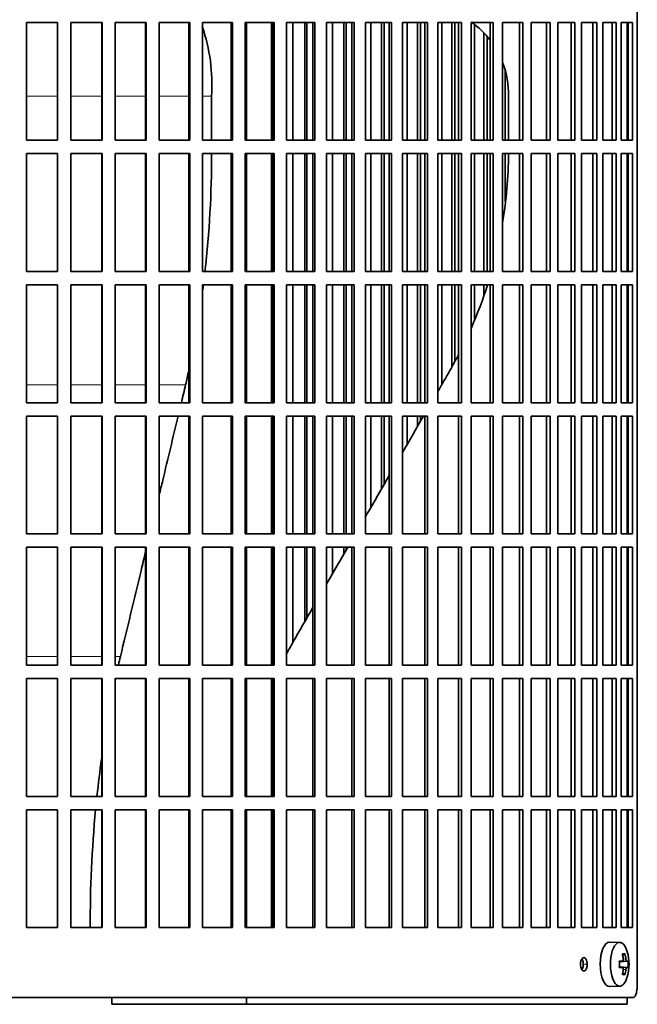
# Model space of a CAD drawing. Header units: millimetres. Extents: x 342 to 1217, y -1599 to 1593.
# Tile 15 of 20: x 981 to 1119, y -152 to 69. Entities that reach past the tile are written whole.
import ezdxf

# ---------------------------------------------------------------- set-up
doc = ezdxf.new("R2010")
doc.units = ezdxf.units.MM
for name, color, linetype in [('M5X8_UNI7687', 7, 'Continuous'), ('VSI344-454_FILTR', 7, 'Continuous'), ('VSI344-454_SUPPO', 7, 'Continuous')]:
    doc.layers.add(name, color=color, linetype=linetype)

# ---------------------------------------------------------------- blocks, each defined once
blk = doc.blocks.new('SE3')
at = {"layer": 'M5X8_UNI7687', "color": 7, "linetype": 'Continuous', "lineweight": 35}
for p, q in [((1115.5, -138.47), (1113.23, -138.4)), ((1116.67, -141.07), (1116.16, -141.46)), ((1115.39, -142.76), (1116.06, -142.69)), ((1117.36, -142.71), (1115.39, -142.85)), ((1117.36, -144.09), (1115.39, -143.95)), ((1116.06, -144.11), (1115.39, -144.04)), ((1116.67, -145.74), (1116.16, -145.34)), ((1113.23, -148.4), (1115.5, -148.33))]:
    blk.add_line(p, q, dxfattribs=at)
at = {"layer": 'M5X8_UNI7687', "color": 4, "linetype": 'Continuous', "lineweight": 9}
for p, q in [((1117.07, -142.69), (1115.39, -142.85)), ((1115.39, -142.76), (1116.05, -142.69)), ((1116.26, -142.25), (1116.86, -142.19)), ((1115.39, -143.96), (1117.07, -144.11)), ((1116.05, -144.11), (1115.39, -144.04)), ((1116.86, -144.61), (1116.25, -144.55))]:
    blk.add_line(p, q, dxfattribs=at)
at = {"layer": 'M5X8_UNI7687', "color": 7, "linetype": 'Continuous', "lineweight": 35}
for centre, radius, start, end in [((1107.59, -143.4), 10, 343.7273, 16.2727), ((1107.96, -143.4), 9.42, 355.7871, 4.2129)]:
    blk.add_arc(centre, radius, start, end, dxfattribs=at)
for centre, major_axis, ratio, start_param, end_param in [((1113.21, -143.4), (0, -5), 0.422618, 3.141593, 6.283185), ((1115.47, -143.4), (0, -4.93), 0.422618, 2.175256, 6.283185), ((1109.59, -146.46), (7.75, 5.06), 0.247104, 0.286808, 0.4365), ((1107.66, -143.4), (0, 10), 0.866025, 4.833518, 4.948078), ((1107.53, -143.4), (0, 10), 0.939693, 4.833518, 4.948078), ((1107.6, -143.56), (9.97, 0.79), 0.036834, 0.556003, 0.670562), ((1110.88, -143.4), (0, -9.26), 0.488139, 1.49595, 1.645642), ((1107.6, -143.56), (9.97, 0.79), 0.036834, 0.199185, 0.313745), ((1107.6, -143.25), (9.97, -0.79), 0.036834, -0.670562, -0.556003), ((1107.66, -143.4), (0, -10), 0.866025, 1.335108, 1.449667), ((1109.59, -140.34), (7.75, -5.06), 0.247104, -0.4365, -0.286808), ((1107.53, -143.4), (0, -10), 0.939693, 1.335108, 1.449667), ((1107.6, -143.25), (9.97, -0.79), 0.036834, -0.313745, -0.199185), ((1115.47, -143.4), (0, -4.93), 0.422618, 0, 0.966337), ((1113.21, -143.4), (0, -5), 0.422618, 0, 0.012961)]:
    blk.add_ellipse(centre, major_axis=major_axis, ratio=ratio, start_param=start_param, end_param=end_param, dxfattribs=at)
for points in [[(1116.05, -142.69), (1116.06, -142.69), (1116.08, -142.69), (1116.1, -142.68), (1116.12, -142.67), (1116.15, -142.65), (1116.17, -142.63), (1116.19, -142.61), (1116.2, -142.58), (1116.22, -142.54), (1116.23, -142.51), (1116.25, -142.47), (1116.25, -142.42), (1116.26, -142.38), (1116.26, -142.34), (1116.27, -142.29), (1116.26, -142.24), (1116.26, -142.21), (1116.26, -142.19)], [(1116.86, -142.19), (1116.86, -142.21), (1116.87, -142.24), (1116.87, -142.29), (1116.88, -142.34), (1116.89, -142.38), (1116.9, -142.42), (1116.92, -142.47), (1116.93, -142.51), (1116.94, -142.54), (1116.96, -142.58), (1116.98, -142.61), (1116.99, -142.63), (1117.01, -142.65), (1117.02, -142.67), (1117.04, -142.68), (1117.05, -142.69), (1117.06, -142.69), (1117.07, -142.69)], [(1116.26, -144.61), (1116.26, -144.59), (1116.26, -144.56), (1116.27, -144.51), (1116.26, -144.46), (1116.26, -144.42), (1116.25, -144.38), (1116.25, -144.34), (1116.23, -144.3), (1116.22, -144.26), (1116.2, -144.22), (1116.19, -144.19), (1116.17, -144.17), (1116.15, -144.15), (1116.12, -144.13), (1116.1, -144.12), (1116.08, -144.11), (1116.06, -144.11), (1116.05, -144.11)], [(1117.07, -144.11), (1117.06, -144.11), (1117.05, -144.11), (1117.04, -144.12), (1117.02, -144.13), (1117.01, -144.15), (1116.99, -144.17), (1116.98, -144.19), (1116.96, -144.22), (1116.94, -144.26), (1116.93, -144.3), (1116.92, -144.34), (1116.9, -144.38), (1116.89, -144.42), (1116.88, -144.46), (1116.87, -144.51), (1116.87, -144.56), (1116.86, -144.59), (1116.86, -144.61)]]:
    blk.add_open_spline(points, degree=3, dxfattribs=at)
at = {"layer": 'VSI344-454_FILTR', "color": 7, "linetype": 'Continuous', "lineweight": 35}
for p, q in [((1119.43, -147.9), (1119.43, 123.1)), ((982.14, 68.35), (989.17, 68.35)), ((982.14, 41.85), (982.14, 68.35)), ((989.15, 41.85), (989.15, 68.35)), ((989.17, 41.85), (989.17, 68.35)), ((992.15, 68.35), (999.16, 68.35)), ((992.15, 41.85), (992.15, 68.35)), ((999.07, 41.85), (999.07, 68.35)), ((999.16, 41.85), (999.16, 68.35)), ((1002.12, 68.35), (1009.07, 68.35)), ((1002.12, 41.85), (1002.12, 68.35)), ((1008.91, 41.85), (1008.91, 68.35)), ((1009.07, 41.85), (1009.07, 68.35)), ((1011.99, 68.35), (1018.85, 68.35)), ((1011.99, 41.85), (1011.99, 68.35)), ((1018.62, 41.85), (1018.62, 68.35)), ((1018.85, 41.85), (1018.85, 68.35)), ((1021.73, 68.35), (1028.46, 68.35)), ((1021.73, 41.85), (1021.73, 68.35)), ((1028.16, 41.85), (1028.16, 68.35)), ((1028.46, 41.85), (1028.46, 68.35)), ((1031.28, 68.35), (1037.84, 68.35)), ((1031.28, 41.85), (1031.28, 68.35)), ((1037.49, 41.85), (1037.49, 68.35)), ((1037.84, 41.85), (1037.84, 68.35)), ((1040.59, 68.35), (1046.97, 68.35)), ((1040.59, 41.85), (1040.59, 68.35)), ((1042.05, 41.85), (1042.05, 68.35)), ((1044.69, 41.85), (1044.69, 68.35)), ((1045.15, 41.85), (1045.15, 68.35)), ((1046.54, 41.85), (1046.54, 68.35)), ((1046.97, 41.85), (1046.97, 68.35)), ((1049.62, 68.35), (1055.78, 68.35)), ((1049.62, 41.85), (1049.62, 68.35)), ((1050.96, 41.85), (1050.96, 68.35)), ((1053.51, 41.85), (1053.51, 68.35)), ((1054.02, 41.85), (1054.02, 68.35)), ((1055.29, 41.85), (1055.29, 68.35)), ((1055.78, 41.85), (1055.78, 68.35)), ((1058.33, 68.35), (1064.23, 68.35)), ((1058.33, 41.85), (1058.33, 68.35)), ((1059.53, 41.85), (1059.53, 68.35)), ((1061.98, 41.85), (1061.98, 68.35)), ((1062.55, 41.85), (1062.55, 68.35)), ((1063.69, 41.85), (1063.69, 68.35)), ((1064.23, 41.85), (1064.23, 68.35)), ((1066.68, 68.35), (1072.29, 68.35)), ((1066.68, 41.85), (1066.68, 68.35)), ((1067.74, 41.85), (1067.74, 68.35)), ((1070.07, 41.85), (1070.07, 68.35)), ((1070.7, 41.85), (1070.7, 68.35)), ((1071.69, 41.85), (1071.69, 68.35)), ((1072.29, 41.85), (1072.29, 68.35)), ((1074.61, 68.35), (1079.92, 68.35)), ((1074.61, 41.85), (1074.61, 68.35)), ((1075.53, 41.85), (1075.53, 68.35)), ((1077.73, 41.85), (1077.73, 68.35)), ((1078.42, 41.85), (1078.42, 68.35)), ((1079.26, 41.85), (1079.26, 68.35)), ((1079.92, 41.85), (1079.92, 68.35)), ((1082.1, 68.35), (1087.08, 68.35)), ((1082.1, 41.85), (1082.1, 68.35)), ((1082.88, 41.85), (1082.88, 67.88)), ((1086.37, 41.85), (1086.37, 68.35)), ((1087.08, 41.85), (1087.08, 68.35)), ((1089.11, 68.35), (1093.73, 68.35)), ((1089.11, 41.85), (1089.11, 68.35)), ((1092.97, 41.85), (1092.97, 68.35)), ((1093.73, 41.85), (1093.73, 68.35)), ((1095.6, 68.35), (1099.84, 68.35)), ((1095.6, 41.85), (1095.6, 68.35)), ((1099.04, 41.85), (1099.04, 68.35)), ((1099.84, 41.85), (1099.84, 68.35)), ((1101.55, 68.35), (1105.38, 68.35)), ((1101.55, 41.85), (1101.55, 68.35)), ((1104.54, 41.85), (1104.54, 68.35)), ((1105.38, 41.85), (1105.38, 68.35)), ((1106.92, 68.35), (1110.33, 68.35)), ((1106.92, 41.85), (1106.92, 68.35)), ((1109.45, 41.85), (1109.45, 68.35)), ((1110.33, 41.85), (1110.33, 68.35)), ((1111.68, 68.35), (1114.65, 68.35)), ((1111.68, 41.85), (1111.68, 68.35)), ((1113.75, 41.85), (1113.75, 68.35)), ((1114.65, 41.85), (1114.65, 68.35)), ((1115.82, 68.35), (1118.34, 68.35)), ((1115.82, 41.85), (1115.82, 68.35)), ((1117.41, 41.85), (1117.41, 68.35)), ((1118.34, 41.85), (1118.34, 68.35)), ((1084.94, 41.85), (1084.94, 65.99)), ((1085.67, 41.85), (1085.67, 65.19)), ((1089.73, 41.85), (1089.73, 57.45)), ((982.14, 41.85), (989.17, 41.85)), ((992.15, 41.85), (999.16, 41.85)), ((1002.12, 41.85), (1009.07, 41.85)), ((1011.99, 41.85), (1018.85, 41.85)), ((1021.73, 41.85), (1028.46, 41.85)), ((1031.28, 41.85), (1037.84, 41.85)), ((1040.59, 41.85), (1046.97, 41.85)), ((1049.62, 41.85), (1055.78, 41.85)), ((1058.33, 41.85), (1064.23, 41.85)), ((1066.68, 41.85), (1072.29, 41.85)), ((1074.61, 41.85), (1079.92, 41.85)), ((1082.1, 41.85), (1087.08, 41.85)), ((1089.11, 41.85), (1093.73, 41.85)), ((1095.6, 41.85), (1099.84, 41.85)), ((1101.55, 41.85), (1105.38, 41.85)), ((1106.92, 41.85), (1110.33, 41.85)), ((1111.68, 41.85), (1114.65, 41.85)), ((1115.82, 41.85), (1118.34, 41.85)), ((982.14, 38.85), (989.17, 38.85)), ((982.14, 12.35), (982.14, 38.85)), ((989.15, 12.35), (989.15, 38.85)), ((989.17, 12.35), (989.17, 38.85)), ((992.15, 38.85), (999.16, 38.85)), ((992.15, 12.35), (992.15, 38.85)), ((999.07, 12.35), (999.07, 38.85)), ((999.16, 12.35), (999.16, 38.85)), ((1002.12, 38.85), (1009.07, 38.85)), ((1002.12, 12.35), (1002.12, 38.85)), ((1008.91, 12.35), (1008.91, 38.85)), ((1009.07, 12.35), (1009.07, 38.85)), ((1011.99, 38.85), (1018.85, 38.85)), ((1011.99, 12.35), (1011.99, 38.85)), ((1018.62, 12.35), (1018.62, 38.85)), ((1018.85, 12.35), (1018.85, 38.85)), ((1021.73, 38.85), (1028.46, 38.85)), ((1021.73, 12.35), (1021.73, 38.85)), ((1028.16, 12.35), (1028.16, 38.85)), ((1028.46, 12.35), (1028.46, 38.85)), ((1031.28, 38.85), (1037.84, 38.85)), ((1031.28, 12.35), (1031.28, 38.85)), ((1037.49, 12.35), (1037.49, 38.85)), ((1037.84, 12.35), (1037.84, 38.85)), ((1040.59, 38.85), (1046.97, 38.85)), ((1040.59, 12.35), (1040.59, 38.85)), ((1042.05, 12.35), (1042.05, 38.85)), ((1044.69, 12.35), (1044.69, 38.85)), ((1045.15, 12.35), (1045.15, 38.85)), ((1046.54, 12.35), (1046.54, 38.85)), ((1046.97, 12.35), (1046.97, 38.85)), ((1049.62, 38.85), (1055.78, 38.85)), ((1049.62, 12.35), (1049.62, 38.85)), ((1050.96, 12.35), (1050.96, 38.85)), ((1053.51, 12.35), (1053.51, 38.85)), ((1054.02, 12.35), (1054.02, 38.85)), ((1055.29, 12.35), (1055.29, 38.85)), ((1055.78, 12.35), (1055.78, 38.85)), ((1058.33, 38.85), (1064.23, 38.85)), ((1058.33, 12.35), (1058.33, 38.85)), ((1059.53, 12.35), (1059.53, 38.85)), ((1061.98, 12.35), (1061.98, 38.85)), ((1062.55, 12.35), (1062.55, 38.85)), ((1063.69, 12.35), (1063.69, 38.85)), ((1064.23, 12.35), (1064.23, 38.85)), ((1066.68, 38.85), (1072.29, 38.85)), ((1066.68, 12.35), (1066.68, 38.85)), ((1067.74, 12.35), (1067.74, 38.85)), ((1070.07, 12.35), (1070.07, 38.85)), ((1070.7, 12.35), (1070.7, 38.85)), ((1071.69, 12.35), (1071.69, 38.85)), ((1072.29, 12.35), (1072.29, 38.85)), ((1074.61, 38.85), (1079.92, 38.85)), ((1074.61, 12.35), (1074.61, 38.85)), ((1075.53, 12.35), (1075.53, 38.85)), ((1077.73, 12.35), (1077.73, 38.85)), ((1078.42, 12.35), (1078.42, 38.85)), ((1079.26, 12.35), (1079.26, 38.85)), ((1079.92, 12.35), (1079.92, 38.85)), ((1082.1, 38.85), (1087.08, 38.85)), ((1082.1, 12.35), (1082.1, 38.85)), ((1082.88, 12.35), (1082.88, 38.85)), ((1084.94, 12.35), (1084.94, 38.85)), ((1085.67, 12.35), (1085.67, 38.85)), ((1086.37, 12.35), (1086.37, 38.85)), ((1087.08, 12.35), (1087.08, 38.85)), ((1089.11, 38.85), (1093.73, 38.85)), ((1089.11, 12.35), (1089.11, 38.85)), ((1089.73, 28.08), (1089.73, 38.85)), ((1092.97, 12.35), (1092.97, 38.85)), ((1093.73, 12.35), (1093.73, 38.85)), ((1095.6, 38.85), (1099.84, 38.85)), ((1095.6, 12.35), (1095.6, 38.85)), ((1099.04, 12.35), (1099.04, 38.85)), ((1099.84, 12.35), (1099.84, 38.85)), ((1101.55, 38.85), (1105.38, 38.85)), ((1101.55, 12.35), (1101.55, 38.85)), ((1104.54, 12.35), (1104.54, 38.85)), ((1105.38, 12.35), (1105.38, 38.85)), ((1106.92, 38.85), (1110.33, 38.85)), ((1106.92, 12.35), (1106.92, 38.85)), ((1109.45, 12.35), (1109.45, 38.85)), ((1110.33, 12.35), (1110.33, 38.85)), ((1111.68, 38.85), (1114.65, 38.85)), ((1111.68, 12.35), (1111.68, 38.85)), ((1113.75, 12.35), (1113.75, 38.85)), ((1114.65, 12.35), (1114.65, 38.85)), ((1115.82, 38.85), (1118.34, 38.85)), ((1115.82, 12.35), (1115.82, 38.85)), ((1117.41, 12.35), (1117.41, 38.85)), ((1118.34, 12.35), (1118.34, 38.85)), ((982.14, 12.35), (989.17, 12.35)), ((992.15, 12.35), (999.16, 12.35)), ((1002.12, 12.35), (1009.07, 12.35)), ((1011.99, 12.35), (1018.85, 12.35)), ((1021.73, 12.35), (1028.46, 12.35)), ((1031.28, 12.35), (1037.84, 12.35)), ((1040.59, 12.35), (1046.97, 12.35)), ((1049.62, 12.35), (1055.78, 12.35)), ((1058.33, 12.35), (1064.23, 12.35)), ((1066.68, 12.35), (1072.29, 12.35)), ((1074.61, 12.35), (1079.92, 12.35)), ((1082.1, 12.35), (1087.08, 12.35)), ((1089.11, 12.35), (1093.73, 12.35)), ((1095.6, 12.35), (1099.84, 12.35)), ((1101.55, 12.35), (1105.38, 12.35)), ((1106.92, 12.35), (1110.33, 12.35)), ((1111.68, 12.35), (1114.65, 12.35)), ((1115.82, 12.35), (1118.34, 12.35)), ((982.14, 9.35), (989.17, 9.35)), ((982.14, -17.15), (982.14, 9.35)), ((989.15, -17.15), (989.15, 9.35)), ((989.17, -17.15), (989.17, 9.35)), ((992.15, 9.35), (999.16, 9.35)), ((992.15, -17.15), (992.15, 9.35)), ((999.07, -17.15), (999.07, 9.35)), ((999.16, -17.15), (999.16, 9.35)), ((1002.12, 9.35), (1009.07, 9.35)), ((1002.12, -17.15), (1002.12, 9.35)), ((1008.91, -17.15), (1008.91, 9.35)), ((1009.07, -17.15), (1009.07, 9.35)), ((1011.99, 9.35), (1018.85, 9.35)), ((1011.99, -17.15), (1011.99, 9.35)), ((1018.62, -17.15), (1018.62, 9.35)), ((1018.85, -17.15), (1018.85, 9.35)), ((1021.73, 9.35), (1028.46, 9.35)), ((1021.73, -17.15), (1021.73, 9.35)), ((1028.16, -17.15), (1028.16, 9.35)), ((1028.46, -17.15), (1028.46, 9.35)), ((1031.28, 9.35), (1037.84, 9.35)), ((1031.28, -17.15), (1031.28, 9.35)), ((1037.49, -17.15), (1037.49, 9.35)), ((1037.84, -17.15), (1037.84, 9.35)), ((1040.59, 9.35), (1046.97, 9.35)), ((1040.59, -17.15), (1040.59, 9.35)), ((1042.05, -17.15), (1042.05, 9.35)), ((1044.69, -17.15), (1044.69, 9.35)), ((1045.15, -17.15), (1045.15, 9.35)), ((1046.54, -17.15), (1046.54, 9.35)), ((1046.97, -17.15), (1046.97, 9.35)), ((1049.62, 9.35), (1055.78, 9.35)), ((1049.62, -17.15), (1049.62, 9.35)), ((1050.96, -17.15), (1050.96, 9.35)), ((1053.51, -17.15), (1053.51, 9.35)), ((1054.02, -17.15), (1054.02, 9.35)), ((1055.29, -17.15), (1055.29, 9.35)), ((1055.78, -17.15), (1055.78, 9.35)), ((1058.33, 9.35), (1064.23, 9.35)), ((1058.33, -17.15), (1058.33, 9.35)), ((1059.53, -17.15), (1059.53, 9.35)), ((1061.98, -17.15), (1061.98, 9.35)), ((1062.55, -17.15), (1062.55, 9.35)), ((1063.69, -17.15), (1063.69, 9.35)), ((1064.23, -17.15), (1064.23, 9.35)), ((1066.68, 9.35), (1072.29, 9.35)), ((1066.68, -17.15), (1066.68, 9.35)), ((1067.74, -17.15), (1067.74, 9.35)), ((1070.07, -17.15), (1070.07, 9.35)), ((1070.7, -17.15), (1070.7, 9.35)), ((1071.69, -17.15), (1071.69, 9.35)), ((1072.29, -17.15), (1072.29, 9.35)), ((1074.61, 9.35), (1079.92, 9.35)), ((1074.61, -17.15), (1074.61, 9.35)), ((1075.53, -13), (1075.53, 9.35)), ((1077.73, -9.11), (1077.73, 9.35)), ((1078.42, -7.79), (1078.42, 9.35)), ((1079.26, -17.15), (1079.26, 9.35)), ((1079.92, -17.15), (1079.92, 9.35)), ((1082.1, 9.35), (1087.08, 9.35)), ((1082.1, -17.15), (1082.1, 9.35)), ((1082.88, 1.61), (1082.88, 9.35)), ((1084.94, 6.91), (1084.94, 9.35)), ((1086.37, -17.15), (1086.37, 9.35)), ((1087.08, -17.15), (1087.08, 9.35)), ((1089.11, 9.35), (1093.73, 9.35)), ((1089.11, -17.15), (1089.11, 9.35)), ((1092.97, -17.15), (1092.97, 9.35)), ((1093.73, -17.15), (1093.73, 9.35)), ((1095.6, 9.35), (1099.84, 9.35)), ((1095.6, -17.15), (1095.6, 9.35)), ((1099.04, -17.15), (1099.04, 9.35)), ((1099.84, -17.15), (1099.84, 9.35)), ((1101.55, 9.35), (1105.38, 9.35)), ((1101.55, -17.15), (1101.55, 9.35)), ((1104.54, -17.15), (1104.54, 9.35)), ((1105.38, -17.15), (1105.38, 9.35)), ((1106.92, 9.35), (1110.33, 9.35)), ((1106.92, -17.15), (1106.92, 9.35)), ((1109.45, -17.15), (1109.45, 9.35)), ((1110.33, -17.15), (1110.33, 9.35)), ((1111.68, 9.35), (1114.65, 9.35)), ((1111.68, -17.15), (1111.68, 9.35)), ((1113.75, -17.15), (1113.75, 9.35)), ((1114.65, -17.15), (1114.65, 9.35)), ((1115.82, 9.35), (1118.34, 9.35)), ((1115.82, -17.15), (1115.82, 9.35)), ((1117.41, -17.15), (1117.41, 9.35)), ((1118.34, -17.15), (1118.34, 9.35)), ((982.14, -17.15), (989.17, -17.15)), ((992.15, -17.15), (999.16, -17.15)), ((1002.12, -17.15), (1009.07, -17.15)), ((1011.99, -17.15), (1018.85, -17.15)), ((1021.73, -17.15), (1028.46, -17.15)), ((1031.28, -17.15), (1037.84, -17.15)), ((1040.59, -17.15), (1046.97, -17.15)), ((1049.62, -17.15), (1055.78, -17.15)), ((1058.33, -17.15), (1064.23, -17.15)), ((1066.68, -17.15), (1072.29, -17.15)), ((1074.61, -17.15), (1079.92, -17.15)), ((1082.1, -17.15), (1087.08, -17.15)), ((1089.11, -17.15), (1093.73, -17.15)), ((1095.6, -17.15), (1099.84, -17.15)), ((1101.55, -17.15), (1105.38, -17.15)), ((1106.92, -17.15), (1110.33, -17.15)), ((1111.68, -17.15), (1114.65, -17.15)), ((1115.82, -17.15), (1118.34, -17.15)), ((982.14, -20.15), (989.17, -20.15)), ((982.14, -46.65), (982.14, -20.15)), ((989.15, -46.65), (989.15, -20.15)), ((989.17, -46.65), (989.17, -20.15)), ((992.15, -20.15), (999.16, -20.15)), ((992.15, -46.65), (992.15, -20.15)), ((999.07, -46.65), (999.07, -20.15)), ((999.16, -46.65), (999.16, -20.15)), ((1002.12, -20.15), (1009.07, -20.15)), ((1002.12, -46.65), (1002.12, -20.15)), ((1008.91, -46.65), (1008.91, -20.15)), ((1009.07, -46.65), (1009.07, -20.15)), ((1011.99, -20.15), (1018.85, -20.15)), ((1011.99, -46.65), (1011.99, -20.15)), ((1018.62, -46.65), (1018.62, -20.15)), ((1018.85, -46.65), (1018.85, -20.15)), ((1021.73, -20.15), (1028.46, -20.15)), ((1021.73, -46.65), (1021.73, -20.15)), ((1028.16, -46.65), (1028.16, -20.15)), ((1028.46, -46.65), (1028.46, -20.15)), ((1031.28, -20.15), (1037.84, -20.15)), ((1031.28, -46.65), (1031.28, -20.15)), ((1037.49, -46.65), (1037.49, -20.15)), ((1037.84, -46.65), (1037.84, -20.15)), ((1040.59, -20.15), (1046.97, -20.15)), ((1040.59, -46.65), (1040.59, -20.15)), ((1042.05, -46.65), (1042.05, -20.15)), ((1044.69, -46.65), (1044.69, -20.15)), ((1045.15, -46.65), (1045.15, -20.15)), ((1046.54, -46.65), (1046.54, -20.15)), ((1046.97, -46.65), (1046.97, -20.15)), ((1049.62, -20.15), (1055.78, -20.15)), ((1049.62, -46.65), (1049.62, -20.15)), ((1050.96, -46.65), (1050.96, -20.15)), ((1053.51, -46.65), (1053.51, -20.15)), ((1054.02, -46.65), (1054.02, -20.15)), ((1055.29, -46.65), (1055.29, -20.15)), ((1055.78, -46.65), (1055.78, -20.15)), ((1058.33, -20.15), (1064.23, -20.15)), ((1058.33, -46.65), (1058.33, -20.15)), ((1059.53, -40.71), (1059.53, -20.15)), ((1061.98, -36.48), (1061.98, -20.15)), ((1062.55, -35.48), (1062.55, -20.15)), ((1063.69, -46.65), (1063.69, -20.15)), ((1064.23, -46.65), (1064.23, -20.15)), ((1066.68, -20.15), (1072.29, -20.15)), ((1066.68, -46.65), (1066.68, -20.15)), ((1067.74, -26.5), (1067.74, -20.15)), ((1070.07, -22.47), (1070.07, -20.15)), ((1070.7, -21.38), (1070.7, -20.15)), ((1071.69, -46.65), (1071.69, -20.15)), ((1072.29, -46.65), (1072.29, -20.15)), ((1074.61, -20.15), (1079.92, -20.15)), ((1074.61, -46.65), (1074.61, -20.15)), ((1079.26, -46.65), (1079.26, -20.15)), ((1079.92, -46.65), (1079.92, -20.15)), ((1082.1, -20.15), (1087.08, -20.15)), ((1082.1, -46.65), (1082.1, -20.15)), ((1086.37, -46.65), (1086.37, -20.15)), ((1087.08, -46.65), (1087.08, -20.15)), ((1089.11, -20.15), (1093.73, -20.15)), ((1089.11, -46.65), (1089.11, -20.15)), ((1092.97, -46.65), (1092.97, -20.15)), ((1093.73, -46.65), (1093.73, -20.15)), ((1095.6, -20.15), (1099.84, -20.15)), ((1095.6, -46.65), (1095.6, -20.15)), ((1099.04, -46.65), (1099.04, -20.15)), ((1099.84, -46.65), (1099.84, -20.15)), ((1101.55, -20.15), (1105.38, -20.15)), ((1101.55, -46.65), (1101.55, -20.15)), ((1104.54, -46.65), (1104.54, -20.15)), ((1105.38, -46.65), (1105.38, -20.15)), ((1106.92, -20.15), (1110.33, -20.15)), ((1106.92, -46.65), (1106.92, -20.15)), ((1109.45, -46.65), (1109.45, -20.15)), ((1110.33, -46.65), (1110.33, -20.15)), ((1111.68, -20.15), (1114.65, -20.15)), ((1111.68, -46.65), (1111.68, -20.15)), ((1113.75, -46.65), (1113.75, -20.15)), ((1114.65, -46.65), (1114.65, -20.15)), ((1115.82, -20.15), (1118.34, -20.15)), ((1115.82, -46.65), (1115.82, -20.15)), ((1117.41, -46.65), (1117.41, -20.15)), ((1118.34, -46.65), (1118.34, -20.15)), ((982.14, -46.65), (989.17, -46.65)), ((992.15, -46.65), (999.16, -46.65)), ((1002.12, -46.65), (1009.07, -46.65)), ((1011.99, -46.65), (1018.85, -46.65)), ((1021.73, -46.65), (1028.46, -46.65)), ((1031.28, -46.65), (1037.84, -46.65)), ((1040.59, -46.65), (1046.97, -46.65)), ((1049.62, -46.65), (1055.78, -46.65)), ((1058.33, -46.65), (1064.23, -46.65)), ((1066.68, -46.65), (1072.29, -46.65)), ((1074.61, -46.65), (1079.92, -46.65)), ((1082.1, -46.65), (1087.08, -46.65)), ((1089.11, -46.65), (1093.73, -46.65)), ((1095.6, -46.65), (1099.84, -46.65)), ((1101.55, -46.65), (1105.38, -46.65)), ((1106.92, -46.65), (1110.33, -46.65)), ((1111.68, -46.65), (1114.65, -46.65)), ((1115.82, -46.65), (1118.34, -46.65)), ((982.14, -49.65), (989.17, -49.65)), ((982.14, -76.15), (982.14, -49.65)), ((989.15, -76.15), (989.15, -49.65)), ((989.17, -76.15), (989.17, -49.65)), ((992.15, -49.65), (999.16, -49.65)), ((992.15, -76.15), (992.15, -49.65)), ((999.07, -76.15), (999.07, -49.65)), ((999.16, -76.15), (999.16, -49.65)), ((1002.12, -49.65), (1009.07, -49.65)), ((1002.12, -76.15), (1002.12, -49.65)), ((1008.91, -76.15), (1008.91, -49.65)), ((1009.07, -76.15), (1009.07, -49.65)), ((1011.99, -49.65), (1018.85, -49.65)), ((1011.99, -76.15), (1011.99, -49.65)), ((1018.62, -76.15), (1018.62, -49.65)), ((1018.85, -76.15), (1018.85, -49.65)), ((1021.73, -49.65), (1028.46, -49.65)), ((1021.73, -76.15), (1021.73, -49.65)), ((1028.16, -76.15), (1028.16, -49.65)), ((1028.46, -76.15), (1028.46, -49.65)), ((1031.28, -49.65), (1037.84, -49.65)), ((1031.28, -76.15), (1031.28, -49.65)), ((1037.49, -76.15), (1037.49, -49.65)), ((1037.84, -76.15), (1037.84, -49.65)), ((1040.59, -49.65), (1046.97, -49.65)), ((1040.59, -76.15), (1040.59, -49.65)), ((1042.05, -71), (1042.05, -49.65)), ((1044.69, -66.42), (1044.69, -49.65)), ((1045.15, -65.64), (1045.15, -49.65)), ((1046.54, -76.15), (1046.54, -49.65)), ((1046.97, -76.15), (1046.97, -49.65)), ((1049.62, -49.65), (1055.78, -49.65)), ((1049.62, -76.15), (1049.62, -49.65)), ((1050.96, -55.57), (1050.96, -49.65)), ((1053.51, -51.15), (1053.51, -49.65)), ((1054.02, -50.26), (1054.02, -49.65)), ((1055.29, -76.15), (1055.29, -49.65)), ((1055.78, -76.15), (1055.78, -49.65)), ((1058.33, -49.65), (1064.23, -49.65)), ((1058.33, -76.15), (1058.33, -49.65)), ((1063.69, -76.15), (1063.69, -49.65)), ((1064.23, -76.15), (1064.23, -49.65)), ((1066.68, -49.65), (1072.29, -49.65)), ((1066.68, -76.15), (1066.68, -49.65)), ((1071.69, -76.15), (1071.69, -49.65)), ((1072.29, -76.15), (1072.29, -49.65)), ((1074.61, -49.65), (1079.92, -49.65)), ((1074.61, -76.15), (1074.61, -49.65)), ((1079.26, -76.15), (1079.26, -49.65)), ((1079.92, -76.15), (1079.92, -49.65)), ((1082.1, -49.65), (1087.08, -49.65)), ((1082.1, -76.15), (1082.1, -49.65)), ((1086.37, -76.15), (1086.37, -49.65)), ((1087.08, -76.15), (1087.08, -49.65)), ((1089.11, -49.65), (1093.73, -49.65)), ((1089.11, -76.15), (1089.11, -49.65)), ((1092.97, -76.15), (1092.97, -49.65)), ((1093.73, -76.15), (1093.73, -49.65)), ((1095.6, -49.65), (1099.84, -49.65)), ((1095.6, -76.15), (1095.6, -49.65)), ((1099.04, -76.15), (1099.04, -49.65)), ((1099.84, -76.15), (1099.84, -49.65)), ((1101.55, -49.65), (1105.38, -49.65)), ((1101.55, -76.15), (1101.55, -49.65)), ((1104.54, -76.15), (1104.54, -49.65)), ((1105.38, -76.15), (1105.38, -49.65)), ((1106.92, -49.65), (1110.33, -49.65)), ((1106.92, -76.15), (1106.92, -49.65)), ((1109.45, -76.15), (1109.45, -49.65)), ((1110.33, -76.15), (1110.33, -49.65)), ((1111.68, -49.65), (1114.65, -49.65)), ((1111.68, -76.15), (1111.68, -49.65)), ((1113.75, -76.15), (1113.75, -49.65)), ((1114.65, -76.15), (1114.65, -49.65)), ((1115.82, -49.65), (1118.34, -49.65)), ((1115.82, -76.15), (1115.82, -49.65)), ((1117.41, -76.15), (1117.41, -49.65)), ((1118.34, -76.15), (1118.34, -49.65)), ((982.14, -76.15), (989.17, -76.15)), ((992.15, -76.15), (999.16, -76.15)), ((1002.12, -76.15), (1009.07, -76.15)), ((1011.99, -76.15), (1018.85, -76.15)), ((1021.73, -76.15), (1028.46, -76.15)), ((1031.28, -76.15), (1037.84, -76.15)), ((1040.59, -76.15), (1046.97, -76.15)), ((1049.62, -76.15), (1055.78, -76.15)), ((1058.33, -76.15), (1064.23, -76.15)), ((1066.68, -76.15), (1072.29, -76.15)), ((1074.61, -76.15), (1079.92, -76.15)), ((1082.1, -76.15), (1087.08, -76.15)), ((1089.11, -76.15), (1093.73, -76.15)), ((1095.6, -76.15), (1099.84, -76.15)), ((1101.55, -76.15), (1105.38, -76.15)), ((1106.92, -76.15), (1110.33, -76.15)), ((1111.68, -76.15), (1114.65, -76.15)), ((1115.82, -76.15), (1118.34, -76.15)), ((982.14, -79.15), (989.17, -79.15)), ((982.14, -105.65), (982.14, -79.15)), ((989.15, -105.65), (989.15, -79.15)), ((989.17, -105.65), (989.17, -79.15)), ((992.15, -79.15), (999.16, -79.15)), ((992.15, -105.65), (992.15, -79.15)), ((999.07, -105.65), (999.07, -79.15)), ((999.16, -105.65), (999.16, -79.15)), ((1002.12, -79.15), (1009.07, -79.15)), ((1002.12, -105.65), (1002.12, -79.15)), ((1008.91, -105.65), (1008.91, -79.15)), ((1009.07, -105.65), (1009.07, -79.15)), ((1011.99, -79.15), (1018.85, -79.15)), ((1011.99, -105.65), (1011.99, -79.15)), ((1018.62, -105.65), (1018.62, -79.15)), ((1018.85, -105.65), (1018.85, -79.15)), ((1021.73, -79.15), (1028.46, -79.15)), ((1021.73, -105.65), (1021.73, -79.15)), ((1028.16, -105.65), (1028.16, -79.15)), ((1028.46, -105.65), (1028.46, -79.15)), ((1031.28, -79.15), (1037.84, -79.15)), ((1031.28, -105.65), (1031.28, -79.15)), ((1037.49, -105.65), (1037.49, -79.15)), ((1037.84, -105.65), (1037.84, -79.15)), ((1040.59, -79.15), (1046.97, -79.15)), ((1040.59, -105.65), (1040.59, -79.15)), ((1046.54, -105.65), (1046.54, -79.15)), ((1046.97, -105.65), (1046.97, -79.15)), ((1049.62, -79.15), (1055.78, -79.15)), ((1049.62, -105.65), (1049.62, -79.15)), ((1055.29, -105.65), (1055.29, -79.15)), ((1055.78, -105.65), (1055.78, -79.15)), ((1058.33, -79.15), (1064.23, -79.15)), ((1058.33, -105.65), (1058.33, -79.15)), ((1063.69, -105.65), (1063.69, -79.15)), ((1064.23, -105.65), (1064.23, -79.15)), ((1066.68, -79.15), (1072.29, -79.15)), ((1066.68, -105.65), (1066.68, -79.15)), ((1071.69, -105.65), (1071.69, -79.15)), ((1072.29, -105.65), (1072.29, -79.15)), ((1074.61, -79.15), (1079.92, -79.15)), ((1074.61, -105.65), (1074.61, -79.15)), ((1079.26, -105.65), (1079.26, -79.15)), ((1079.92, -105.65), (1079.92, -79.15)), ((1082.1, -79.15), (1087.08, -79.15)), ((1082.1, -105.65), (1082.1, -79.15)), ((1086.37, -105.65), (1086.37, -79.15)), ((1087.08, -105.65), (1087.08, -79.15)), ((1089.11, -79.15), (1093.73, -79.15)), ((1089.11, -105.65), (1089.11, -79.15)), ((1092.97, -105.65), (1092.97, -79.15)), ((1093.73, -105.65), (1093.73, -79.15)), ((1095.6, -79.15), (1099.84, -79.15)), ((1095.6, -105.65), (1095.6, -79.15)), ((1099.04, -105.65), (1099.04, -79.15)), ((1099.84, -105.65), (1099.84, -79.15)), ((1101.55, -79.15), (1105.38, -79.15)), ((1101.55, -105.65), (1101.55, -79.15)), ((1104.54, -105.65), (1104.54, -79.15)), ((1105.38, -105.65), (1105.38, -79.15)), ((1106.92, -79.15), (1110.33, -79.15)), ((1106.92, -105.65), (1106.92, -79.15)), ((1109.45, -105.65), (1109.45, -79.15)), ((1110.33, -105.65), (1110.33, -79.15)), ((1111.68, -79.15), (1114.65, -79.15)), ((1111.68, -105.65), (1111.68, -79.15)), ((1113.75, -105.65), (1113.75, -79.15)), ((1114.65, -105.65), (1114.65, -79.15)), ((1115.82, -79.15), (1118.34, -79.15)), ((1115.82, -105.65), (1115.82, -79.15)), ((1117.41, -105.65), (1117.41, -79.15)), ((1118.34, -105.65), (1118.34, -79.15)), ((982.14, -105.65), (989.17, -105.65)), ((992.15, -105.65), (999.16, -105.65)), ((1002.12, -105.65), (1009.07, -105.65)), ((1011.99, -105.65), (1018.85, -105.65)), ((1021.73, -105.65), (1028.46, -105.65)), ((1031.28, -105.65), (1037.84, -105.65)), ((1040.59, -105.65), (1046.97, -105.65)), ((1049.62, -105.65), (1055.78, -105.65)), ((1058.33, -105.65), (1064.23, -105.65)), ((1066.68, -105.65), (1072.29, -105.65)), ((1074.61, -105.65), (1079.92, -105.65)), ((1082.1, -105.65), (1087.08, -105.65)), ((1089.11, -105.65), (1093.73, -105.65)), ((1095.6, -105.65), (1099.84, -105.65)), ((1101.55, -105.65), (1105.38, -105.65)), ((1106.92, -105.65), (1110.33, -105.65)), ((1111.68, -105.65), (1114.65, -105.65)), ((1115.82, -105.65), (1118.34, -105.65)), ((982.14, -108.65), (989.17, -108.65)), ((982.14, -135.15), (982.14, -108.65)), ((989.15, -135.15), (989.15, -108.65)), ((989.17, -135.15), (989.17, -108.65)), ((992.15, -108.65), (999.16, -108.65)), ((992.15, -135.15), (992.15, -108.65)), ((999.07, -135.15), (999.07, -108.65)), ((999.16, -135.15), (999.16, -108.65)), ((1002.12, -108.65), (1009.07, -108.65)), ((1002.12, -135.15), (1002.12, -108.65)), ((1008.91, -135.15), (1008.91, -108.65)), ((1009.07, -135.15), (1009.07, -108.65)), ((1011.99, -108.65), (1018.85, -108.65)), ((1011.99, -135.15), (1011.99, -108.65)), ((1018.62, -135.15), (1018.62, -108.65)), ((1018.85, -135.15), (1018.85, -108.65)), ((1021.73, -108.65), (1028.46, -108.65)), ((1021.73, -135.15), (1021.73, -108.65)), ((1028.16, -135.15), (1028.16, -108.65)), ((1028.46, -135.15), (1028.46, -108.65)), ((1031.28, -108.65), (1037.84, -108.65)), ((1031.28, -135.15), (1031.28, -108.65)), ((1037.49, -135.15), (1037.49, -108.65)), ((1037.84, -135.15), (1037.84, -108.65)), ((1040.59, -108.65), (1046.97, -108.65)), ((1040.59, -135.15), (1040.59, -108.65)), ((1046.54, -135.15), (1046.54, -108.65)), ((1046.97, -135.15), (1046.97, -108.65)), ((1049.62, -108.65), (1055.78, -108.65)), ((1049.62, -135.15), (1049.62, -108.65)), ((1055.29, -135.15), (1055.29, -108.65)), ((1055.78, -135.15), (1055.78, -108.65)), ((1058.33, -108.65), (1064.23, -108.65)), ((1058.33, -135.15), (1058.33, -108.65)), ((1063.69, -135.15), (1063.69, -108.65)), ((1064.23, -135.15), (1064.23, -108.65)), ((1066.68, -108.65), (1072.29, -108.65)), ((1066.68, -135.15), (1066.68, -108.65)), ((1071.69, -135.15), (1071.69, -108.65)), ((1072.29, -135.15), (1072.29, -108.65)), ((1074.61, -108.65), (1079.92, -108.65)), ((1074.61, -135.15), (1074.61, -108.65)), ((1079.26, -135.15), (1079.26, -108.65)), ((1079.92, -135.15), (1079.92, -108.65)), ((1082.1, -108.65), (1087.08, -108.65)), ((1082.1, -135.15), (1082.1, -108.65)), ((1086.37, -135.15), (1086.37, -108.65)), ((1087.08, -135.15), (1087.08, -108.65)), ((1089.11, -108.65), (1093.73, -108.65)), ((1089.11, -135.15), (1089.11, -108.65)), ((1092.97, -135.15), (1092.97, -108.65)), ((1093.73, -135.15), (1093.73, -108.65)), ((1095.6, -108.65), (1099.84, -108.65)), ((1095.6, -135.15), (1095.6, -108.65)), ((1099.04, -135.15), (1099.04, -108.65)), ((1099.84, -135.15), (1099.84, -108.65)), ((1101.55, -108.65), (1105.38, -108.65)), ((1101.55, -135.15), (1101.55, -108.65)), ((1104.54, -135.15), (1104.54, -108.65)), ((1105.38, -135.15), (1105.38, -108.65)), ((1106.92, -108.65), (1110.33, -108.65)), ((1106.92, -135.15), (1106.92, -108.65)), ((1109.45, -135.15), (1109.45, -108.65)), ((1110.33, -135.15), (1110.33, -108.65)), ((1111.68, -108.65), (1114.65, -108.65)), ((1111.68, -135.15), (1111.68, -108.65)), ((1113.75, -135.15), (1113.75, -108.65)), ((1114.65, -135.15), (1114.65, -108.65)), ((1115.82, -108.65), (1118.34, -108.65)), ((1115.82, -135.15), (1115.82, -108.65)), ((1117.41, -135.15), (1117.41, -108.65)), ((1118.34, -135.15), (1118.34, -108.65)), ((982.14, -135.15), (989.17, -135.15)), ((992.15, -135.15), (999.16, -135.15)), ((1002.12, -135.15), (1009.07, -135.15)), ((1011.99, -135.15), (1018.85, -135.15)), ((1021.73, -135.15), (1028.46, -135.15)), ((1031.28, -135.15), (1037.84, -135.15)), ((1040.59, -135.15), (1046.97, -135.15)), ((1049.62, -135.15), (1055.78, -135.15)), ((1058.33, -135.15), (1064.23, -135.15)), ((1066.68, -135.15), (1072.29, -135.15)), ((1074.61, -135.15), (1079.92, -135.15)), ((1082.1, -135.15), (1087.08, -135.15)), ((1089.11, -135.15), (1093.73, -135.15)), ((1095.6, -135.15), (1099.84, -135.15)), ((1101.55, -135.15), (1105.38, -135.15)), ((1106.92, -135.15), (1110.33, -135.15)), ((1111.68, -135.15), (1114.65, -135.15)), ((1115.82, -135.15), (1118.34, -135.15)), ((839.65, -150.9), (1118.46, -150.9))]:
    blk.add_line(p, q, dxfattribs=at)
at = {"layer": 'VSI344-454_FILTR', "color": 4, "linetype": 'Continuous', "lineweight": 9}
blk.add_line((1108.17, -143.4), (1107.3, -143.4), dxfattribs=at)
at = {"layer": 'VSI344-454_FILTR', "color": 7, "linetype": 'Continuous', "lineweight": 35}
for points, knots in [([(1106.67, -143.4), (1106.67, -143.27), (1106.68, -143), (1106.77, -142.63), (1106.91, -142.27), (1107.14, -141.97), (1107.43, -141.86), (1107.72, -141.98), (1107.97, -142.32), (1108.14, -142.81), (1108.16, -143.2), (1108.17, -143.4)], [0, 0, 0, 0, 0.084454, 0.168831, 0.25477, 0.378375, 0.501304, 0.626685, 0.750981, 0.875806, 1, 1, 1, 1]), ([(1108.17, -143.4), (1108.16, -143.53), (1108.15, -143.8), (1108.07, -144.17), (1107.93, -144.54), (1107.71, -144.83), (1107.42, -144.94), (1107.13, -144.82), (1106.88, -144.48), (1106.7, -143.99), (1106.68, -143.6), (1106.67, -143.4)], [0, 0, 0, 0, 0.084454, 0.168831, 0.25477, 0.378375, 0.501304, 0.626685, 0.750981, 0.875806, 1, 1, 1, 1]), ([(1107.3, -143.4), (1107.3, -143.27), (1107.29, -143.01), (1107.21, -142.64), (1107.11, -142.37), (1107.03, -142.23), (1107, -142.19)], [0, 0, 0, 0, 0.0839215, 0.1651632, 0.2496847, 0.3008002, 0.3008002, 0.3008002, 0.3008002]), ([(1107, -144.61), (1107.03, -144.57), (1107.1, -144.44), (1107.21, -144.17), (1107.29, -143.8), (1107.3, -143.53), (1107.3, -143.4)], [0.6999614, 0.6999614, 0.6999614, 0.6999614, 0.7454545, 0.8313176, 0.915596, 1, 1, 1, 1]), ([(1118.46, -150.9), (1118.48, -150.9), (1118.52, -150.9), (1118.57, -150.88), (1118.63, -150.86), (1118.68, -150.83), (1118.74, -150.79), (1118.79, -150.73), (1118.88, -150.62), (1119.01, -150.41), (1119.16, -150.04), (1119.28, -149.58), (1119.35, -149.14), (1119.39, -148.77), (1119.42, -148.49), (1119.43, -148.2), (1119.43, -148), (1119.43, -147.9)], [0, 0, 0, 0, 0.036074, 0.071835, 0.107394, 0.142867, 0.178369, 0.214015, 0.24992, 0.375515, 0.499618, 0.623903, 0.749864, 0.812552, 0.874725, 0.937001, 1, 1, 1, 1])]:
    blk.add_open_spline(points, degree=3, knots=knots, dxfattribs=at)
at = {"layer": 'VSI344-454_SUPPO', "color": 7, "linetype": 'Continuous', "lineweight": 35}
for p, q in [((1031.62, 41.85), (1031.62, 68.35)), ((1037.22, 41.85), (1037.22, 68.35)), ((1117.15, 41.85), (1117.15, 68.35)), ((1023.77, 41.85), (1023.77, 51.75)), ((1090.51, 41.85), (1090.51, 51.75)), ((1031.62, 12.35), (1031.62, 38.85)), ((1037.22, 12.35), (1037.22, 38.85)), ((1117.15, 12.35), (1117.15, 38.85)), ((1031.62, -17.15), (1031.62, 9.35)), ((1037.22, -17.15), (1037.22, 9.35)), ((1117.15, -17.15), (1117.15, 9.35)), ((1031.62, -46.65), (1031.62, -20.15)), ((1037.22, -46.65), (1037.22, -20.15)), ((1117.15, -46.65), (1117.15, -20.15)), ((1031.62, -76.15), (1031.62, -49.65)), ((1037.22, -76.15), (1037.22, -49.65)), ((1117.15, -76.15), (1117.15, -49.65)), ((1031.62, -105.65), (1031.62, -79.15)), ((1037.22, -105.65), (1037.22, -79.15)), ((1117.15, -105.65), (1117.15, -79.15)), ((1031.62, -135.15), (1031.62, -108.65)), ((1037.22, -135.15), (1037.22, -108.65)), ((1117.15, -135.15), (1117.15, -108.65)), ((1001.32, -150.9), (1001.32, -152.4)), ((1031.62, -152.4), (1001.32, -152.4)), ((1031.62, -152.4), (1031.62, -150.9)), ((1031.62, -152.4), (1117.15, -152.4)), ((1117.15, -152.4), (1117.15, -150.9))]:
    blk.add_line(p, q, dxfattribs=at)
at = {"layer": 'VSI344-454_SUPPO', "color": 4, "linetype": 'Continuous', "lineweight": 9}
for p, q in [((982.14, 51.75), (989.15, 51.75)), ((992.15, 51.75), (999.07, 51.75)), ((1002.12, 51.75), (1008.91, 51.75)), ((1011.99, 51.75), (1018.62, 51.75)), ((1021.73, 51.75), (1023.77, 51.75)), ((982.14, -13.09), (989.15, -13.09)), ((992.15, -13.09), (999.07, -13.09)), ((1002.12, -13.09), (1008.91, -13.09)), ((1011.99, -13.09), (1017.94, -13.09)), ((989.15, -74.19), (982.14, -74.19)), ((999.07, -74.19), (992.15, -74.19)), ((1003.29, -74.19), (1002.12, -74.19))]:
    blk.add_line(p, q, dxfattribs=at)
at = {"layer": 'VSI344-454_SUPPO', "color": 7, "linetype": 'Continuous', "lineweight": 35}
for centre, radius, start, end in [((983.08, 54.3), 40.77, 356.415, 18.7628), ((1070.35, 52.09), 20.16, 37.3723, 54.1303), ((1070.35, 52.09), 20.16, 359.0367, 20.9718), ((792.31, 38.52), 231.46, 353.5074, 0.0812), ((990.73, 39.68), 99.78, 350.5352, 359.5249), ((792.31, 38.52), 231.46, 352.4317, 352.7524), ((990.73, 39.68), 99.78, 336.3801, 342.2865), ((990.73, 39.68), 99.78, 330.1968, 332.6243), ((792.31, 38.52), 231.46, 347.1147, 347.9051), ((1154.41, -135.38), 129.49, 150.1961, 151.5865), ((1264.27, -134.12), 267.78, 167.0688, 167.4898), ((1264.27, -134.12), 267.78, 168.1432, 168.245), ((1154.41, -135.38), 129.49, 154.5698, 154.8253), ((1264.27, -134.12), 267.78, 172.0837, 173.8934), ((1264.27, -134.12), 267.78, 174.5363, 180.2215)]:
    blk.add_arc(centre, radius, start, end, dxfattribs=at)
for points in [[(1074.61, -14.6), (1075.51, -13.04), (1076.41, -11.48), (1077.31, -9.91)], [(1016.97, -17.15), (1017.29, -15.8), (1017.62, -14.45), (1017.94, -13.09)], [(1066.68, -28.34), (1068.25, -25.62), (1069.82, -22.89), (1071.4, -20.15)], [(1049.62, -57.88), (1051.2, -55.15), (1052.78, -52.4), (1054.37, -49.65)], [(1042.04, -71.01), (1043.54, -68.42), (1045.04, -65.82), (1046.54, -63.22)]]:
    blk.add_open_spline(points, degree=3, dxfattribs=at)
for points, knots in [([(1011.99, -37.91), (1012.26, -36.8), (1013.66, -30.98), (1015.08, -25.03), (1016.25, -20.15)], [0.6128166, 0.6128166, 0.6128166, 0.6128166, 0.6666667, 0.8922249, 0.8922249, 0.8922249, 0.8922249]), ([(1058.33, -42.79), (1058.7, -42.15), (1060.48, -39.07), (1062.27, -35.97), (1063.69, -33.52)], [0.4683209, 0.4683209, 0.4683209, 0.4683209, 0.5, 0.6197977, 0.6197977, 0.6197977, 0.6197977]), ([(1003.29, -74.19), (1004.79, -67.95), (1006.65, -60.19), (1008.58, -52.16), (1008.91, -50.77)], [0, 0, 0, 0, 0.3333333, 0.402566, 0.402566, 0.402566, 0.402566])]:
    blk.add_open_spline(points, degree=3, knots=knots, dxfattribs=at)

msp = doc.modelspace()

# ---------------------------------------------------------------- block references
msp.add_blockref('SE3', (0, 0))

doc.saveas('drawing.dxf')
